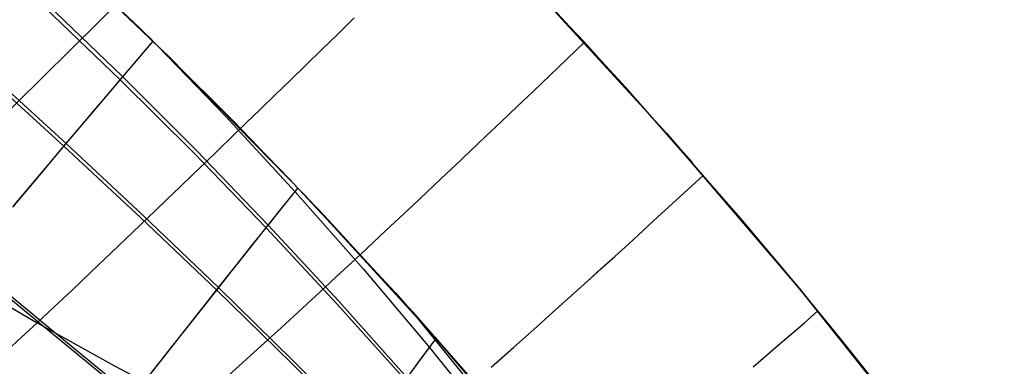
# Model space of a CAD drawing. Header units: millimetres. Extents: x -58 to 58, y -58 to 58.
# Tile 72 of 74: x 36.75 to 46.32, y 35.86 to 39.23. Entities that reach past the tile are written whole.
import ezdxf

# ---------------------------------------------------------------- set-up
doc = ezdxf.new("R2010")
doc.units = ezdxf.units.MM
doc.header["$MEASUREMENT"] = 0
doc.layers.add('Predefinito', color=5, linetype='Continuous')

msp = doc.modelspace()

# ---------------------------------------------------------------- linework, layer by layer
at = {"layer": 'Predefinito', "color": 9}
for points in [[(49.9611, 28.463), (48.9489, 30.1705), (47.8783, 31.8421), (46.7507, 33.4757), (45.5674, 35.0694), (44.3298, 36.6213), (43.0394, 38.1296), (41.6976, 39.5924), (40.3062, 41.008), (38.8668, 42.3748), (37.381, 43.6911), (35.8507, 44.9553), (34.2776, 46.1659), (32.6637, 47.3216), (31.0109, 48.4208), (29.3211, 49.4623), (27.5964, 50.4449), (25.8388, 51.3674), (24.0504, 52.2286), (22.2333, 53.0276), (20.3898, 53.7634), (18.5219, 54.4352)], [(18.5219, 54.4352), (20.3898, 53.7634), (22.2333, 53.0276), (24.0504, 52.2286), (25.8388, 51.3674), (27.5964, 50.4449), (29.3211, 49.4623), (31.0109, 48.4208), (32.6637, 47.3216), (34.2776, 46.1659), (35.8507, 44.9553), (37.381, 43.6911), (38.8668, 42.3748), (40.3062, 41.008), (41.6976, 39.5924), (43.0394, 38.1296), (44.3298, 36.6213), (45.5674, 35.0694), (46.7507, 33.4757), (47.8783, 31.8421), (48.9489, 30.1705), (49.9611, 28.463)], [(46.395, 28.5964), (45.3803, 30.1807), (44.3116, 31.7291), (43.19, 33.2397), (42.0169, 34.7106), (40.7938, 36.1402), (39.5221, 37.5267), (38.2033, 38.8685), (36.8389, 40.164), (35.4307, 41.4116), (33.9802, 42.6098), (32.4892, 43.7573), (30.9595, 44.8526), (29.3929, 45.8945), (27.7913, 46.8817), (26.1566, 47.813), (24.4907, 48.6873), (22.7956, 49.5036), (21.0733, 50.261), (19.326, 50.9584)], [(19.326, 50.9584), (21.0733, 50.261), (22.7956, 49.5036), (24.4907, 48.6873), (26.1566, 47.813), (27.7913, 46.8817), (29.3929, 45.8945), (30.9595, 44.8526), (32.4892, 43.7573), (33.9802, 42.6098), (35.4307, 41.4116), (36.8389, 40.164), (38.2033, 38.8685), (39.5221, 37.5267), (40.7938, 36.1402), (42.0169, 34.7106), (43.19, 33.2397), (44.3116, 31.7291), (45.3803, 30.1807), (46.395, 28.5964)]]:
    msp.add_lwpolyline(points, dxfattribs=at)
at = {"layer": 'Predefinito', "color": 9, "extrusion": (0.739924, 0.636565, 0.21748)}
msp.add_lwpolyline([(-0.6409, 16.7864), (-0.3655, 16.779), (0.4555, 16.7779)], dxfattribs=at)
at = {"layer": 'Predefinito', "color": 9}
for points in [[(43.2905, 37.8442, 30.0007), (42.2419, 39.0111, 30), (41.0463, 40.2672, 30), (39.8132, 41.4869, 30), (38.544, 42.6686, 30), (37.2404, 43.811, 30), (35.9279, 44.8936, 30)], [(36.6615, 38.3658, 34.7766), (36.7845, 38.4869, 34.4843), (36.9109, 38.6115, 34.1962), (37.0408, 38.7396, 33.9124), (37.1742, 38.8712, 33.6333), (37.3112, 39.0064, 33.359), (37.4517, 39.1452, 33.0898), (37.5958, 39.2877, 32.826), (37.7435, 39.4338, 32.5678), (37.8949, 39.5837, 32.3155), (38.0501, 39.7373, 32.0693), (38.209, 39.8946, 31.8295), (38.3716, 40.0558, 31.5963), (38.5381, 40.2209, 31.37), (38.7084, 40.3898, 31.1509), (38.8826, 40.5626, 30.9391), (39.0608, 40.7394, 30.735), (39.2428, 40.9202, 30.5388), (39.4289, 41.105, 30.3507), (39.619, 41.2939, 30.171), (39.8132, 41.4869, 30)], [(36.6615, 38.3658, 345.2234), (36.7845, 38.4869, 345.5157), (36.9109, 38.6115, 345.8038), (37.0408, 38.7396, 346.0876), (37.1742, 38.8712, 346.3667), (37.3112, 39.0064, 346.641), (37.4517, 39.1452, 346.9102), (37.5958, 39.2877, 347.174), (37.7435, 39.4338, 347.4322), (37.8949, 39.5837, 347.6845), (38.0501, 39.7373, 347.9307), (38.209, 39.8946, 348.1705), (38.3716, 40.0558, 348.4037), (38.5381, 40.2209, 348.63), (38.7084, 40.3898, 348.8491), (38.8826, 40.5626, 349.0609), (39.0608, 40.7394, 349.265), (39.2428, 40.9202, 349.4612), (39.4289, 41.105, 349.6493), (39.619, 41.2939, 349.829), (39.8132, 41.4869, 350)], [(36.7845, 40.2138, 28.3995), (37.91, 39.1546, 28.4544), (38.7212, 38.3526, 28.5126), (39.3732, 37.6829, 28.572), (40.4033, 36.5762, 28.6926), (41.4289, 35.4103, 28.8446)], [(36.9809, 40.0329, 351.593), (37.9179, 39.1467, 351.5452), (38.8278, 38.2445, 351.4786), (39.7122, 37.3252, 351.3924), (40.5695, 36.3919, 351.2849), (41.3874, 35.459, 351.1623)], [(37.0175, 39.379, 351.2069), (37.7508, 38.6752, 351.1484), (38.4665, 37.9611, 351.0721), (39.1663, 37.2352, 350.9763), (39.8522, 36.4964, 350.8581), (40.5177, 35.7521, 350.716)], [(45.0154, 35.7752, 349.6911), (44.9442, 35.8646, 349.7315), (44.8665, 35.9618, 349.7719), (44.7804, 36.0689, 349.8122), (44.6825, 36.1901, 349.8526), (44.6275, 36.2579, 349.8727), (44.5668, 36.3325, 349.8929), (44.4984, 36.4163, 349.913), (44.4184, 36.5137, 349.9331), (44.321, 36.6319, 349.9531), (44.1921, 36.7873, 349.973), (44.1046, 36.8922, 349.9829), (43.9828, 37.0374, 349.9924), (43.7621, 37.2978, 350.0004), (42.6421, 38.5733, 349.999), (41.8634, 39.4171, 350.0004)], [(36.992, 39.35, 28.8262), (37.7265, 38.6467, 28.8851), (38.4435, 37.9333, 28.9619), (39.1449, 37.2084, 29.0582), (39.8326, 36.4708, 29.177), (40.5, 35.728, 29.3196)], [(36.6268, 36.0159, 39.8864), (36.767, 36.1453, 39.2383), (36.9181, 36.2857, 38.5931), (37.0803, 36.4375, 37.9514), (37.2541, 36.6011, 37.3147), (37.4397, 36.7767, 36.685), (37.6374, 36.9644, 36.0642), (37.8474, 37.1647, 35.4541), (38.07, 37.3778, 34.8567), (38.1861, 37.4892, 34.5634), (38.3055, 37.6038, 34.2739), (38.4281, 37.7218, 33.9886), (38.554, 37.8432, 33.7076), (38.6833, 37.9679, 33.4312), (38.816, 38.0961, 33.1597), (38.952, 38.2277, 32.8932), (39.0916, 38.3628, 32.6321), (39.2345, 38.5014, 32.3765), (39.381, 38.6435, 32.1267), (39.5311, 38.7892, 31.883), (39.6847, 38.9386, 31.6455), (39.8419, 39.0916, 31.4145), (40.0028, 39.2482, 31.1903)], [(36.6268, 36.0159, 340.1136), (36.767, 36.1453, 340.7617), (36.9181, 36.2857, 341.4069), (37.0803, 36.4375, 342.0486), (37.2541, 36.6011, 342.6853), (37.4397, 36.7767, 343.315), (37.6374, 36.9644, 343.9358), (37.8474, 37.1647, 344.5459), (38.07, 37.3778, 345.1433), (38.1861, 37.4892, 345.4366), (38.3055, 37.6038, 345.7261), (38.4281, 37.7218, 346.0114), (38.554, 37.8432, 346.2924), (38.6833, 37.9679, 346.5688), (38.816, 38.0961, 346.8403), (38.952, 38.2277, 347.1068), (39.0916, 38.3628, 347.3679), (39.2345, 38.5014, 347.6235), (39.381, 38.6435, 347.8733), (39.5311, 38.7892, 348.117), (39.6847, 38.9386, 348.3545), (39.8419, 39.0916, 348.5855), (40.0028, 39.2482, 348.8097)], [(37.9936, 39.0733, 351.5405), (38.7454, 38.2975, 351.4657), (39.4267, 37.5597, 351.3769), (40.0915, 36.8063, 351.2661), (40.7333, 36.0451, 351.1317), (41.3538, 35.2762, 350.9745)], [(36.68, 37.4102, 30.5861), (36.8002, 37.553, 30.3623), (36.9233, 37.6991, 30.1414), (37.0494, 37.8485, 29.9236), (37.1786, 38.0013, 29.7089), (37.3108, 38.1575, 29.4975), (37.4461, 38.3171, 29.2896), (37.5847, 38.4801, 29.0854), (37.7265, 38.6467, 28.8851), (37.8846, 38.8321, 28.6715), (38.0468, 39.0216, 28.4629)], [(36.6988, 37.4326, 349.4495), (36.8197, 37.5761, 349.6731), (36.9435, 37.723, 349.8939), (37.0702, 37.8731, 350.1115), (37.2, 38.0266, 350.326), (37.3329, 38.1836, 350.5371), (37.469, 38.344, 350.7446), (37.6083, 38.5079, 350.9485), (37.7508, 38.6752, 351.1484), (37.8967, 38.8461, 351.3443), (38.0467, 39.0216, 351.537)], [(38.7423, 35.7416, 37.4279), (38.9137, 35.8953, 36.7985), (39.0962, 36.0605, 36.1774), (39.2901, 36.2371, 35.5661), (39.4956, 36.4256, 34.9665), (39.7129, 36.6261, 34.3804), (39.8261, 36.7309, 34.0929), (39.9423, 36.8389, 33.8095), (40.0617, 36.95, 33.5303), (40.1841, 37.0642, 33.2555), (40.3097, 37.1816, 32.9854), (40.4384, 37.3022, 32.7202), (40.5704, 37.4261, 32.4602), (40.7056, 37.5532, 32.2054), (40.844, 37.6837, 31.9563), (40.9858, 37.8174, 31.7129), (41.1308, 37.9546, 31.4755), (41.2793, 38.0951, 31.2443), (41.4311, 38.2391, 31.0195), (41.5863, 38.3865, 30.8014), (41.745, 38.5373, 30.5902), (41.9071, 38.6917, 30.3861), (42.0727, 38.8497, 30.1893), (42.2419, 39.0111, 30)], [(38.7423, 35.7416, 342.5721), (38.9137, 35.8953, 343.2015), (39.0962, 36.0605, 343.8226), (39.2901, 36.2371, 344.4339), (39.4956, 36.4256, 345.0335), (39.7129, 36.6261, 345.6196), (39.8261, 36.7309, 345.9071), (39.9423, 36.8389, 346.1905), (40.0617, 36.95, 346.4697), (40.1841, 37.0642, 346.7445), (40.3097, 37.1816, 347.0146), (40.4384, 37.3022, 347.2798), (40.5704, 37.4261, 347.5398), (40.7056, 37.5532, 347.7946), (40.844, 37.6837, 348.0437), (40.9858, 37.8174, 348.2871), (41.1308, 37.9546, 348.5245), (41.2793, 38.0951, 348.7557), (41.4311, 38.2391, 348.9805), (41.5863, 38.3865, 349.1986), (41.745, 38.5373, 349.4098), (41.9071, 38.6917, 349.6139), (42.0727, 38.8497, 349.8107), (42.2419, 39.0111, 350)], [(36.4175, 38.6923, 29.6418), (37.1786, 38.0013, 29.7089), (37.9269, 37.3055, 29.7954), (38.6639, 36.6036, 29.9025), (39.3916, 35.8945, 30.0328), (40.1037, 35.1847, 30.1869)], [(36.44, 38.7182, 350.3928), (37.2, 38.0266, 350.326), (37.9471, 37.3302, 350.2398), (38.6827, 36.6273, 350.133), (39.4088, 35.9171, 350.0031), (40.1191, 35.2059, 349.8495)], [(41.335, 35.8553, 33.939), (41.5522, 36.0471, 33.3773), (41.665, 36.1473, 33.1027), (41.7806, 36.2503, 32.8323), (41.8991, 36.3563, 32.5666), (42.0204, 36.4651, 32.3055), (42.1447, 36.577, 32.0495), (42.2719, 36.6917, 31.7986), (42.402, 36.8095, 31.553), (42.5352, 36.9304, 31.313), (42.6714, 37.0542, 31.0787), (42.8106, 37.1812, 30.8503), (42.9528, 37.3112, 30.6281), (43.0982, 37.4444, 30.4122), (43.2467, 37.5807, 30.2028), (43.3984, 37.7203, 30.0001)], [(41.3351, 35.8553, 346.061), (41.5523, 36.0471, 346.6227), (41.665, 36.1473, 346.8974), (41.7807, 36.2504, 347.1678), (41.8991, 36.3563, 347.4335), (42.0205, 36.4652, 347.6946), (42.1447, 36.577, 347.9506), (42.2719, 36.6918, 348.2015), (42.4021, 36.8096, 348.4471), (42.5353, 36.9304, 348.6871), (42.6714, 37.0543, 348.9214), (42.8106, 37.1812, 349.1498), (42.9529, 37.3113, 349.372), (43.0983, 37.4445, 349.5879), (43.2468, 37.5808, 349.7973), (43.3984, 37.7203, 350)], [(36.7357, 34.1415, 35.1904), (36.8691, 34.3128, 34.6814), (37.0098, 34.4934, 34.1759), (37.1581, 34.6838, 33.6746), (37.3145, 34.8843, 33.1781), (37.4791, 35.0952, 32.6872), (37.6525, 35.317, 32.2025), (37.8349, 35.5501, 31.725), (38.0268, 35.7949, 31.2552), (38.2286, 36.0519, 30.7943), (38.4408, 36.3213, 30.343), (38.551, 36.4608, 30.1214), (38.6639, 36.6036, 29.9025), (38.7798, 36.7498, 29.6866), (38.8985, 36.8993, 29.4738), (39.0202, 37.0521, 29.2643), (39.1449, 37.2084, 29.0582), (39.2981, 37.3997, 28.8165), (39.4559, 37.596, 28.5803)], [(36.7444, 34.1527, 344.8437), (36.8784, 34.3248, 345.3532), (37.0198, 34.5063, 345.8591), (37.169, 34.6977, 346.3608), (37.3261, 34.8992, 346.8576), (37.4916, 35.1112, 347.3488), (37.6658, 35.3341, 347.8336), (37.8492, 35.5684, 348.3112), (38.0421, 35.8145, 348.7809), (38.245, 36.0727, 349.2418), (38.4584, 36.3436, 349.6929), (38.5692, 36.4838, 349.9144), (38.6827, 36.6273, 350.133), (38.7992, 36.7742, 350.3487), (38.9185, 36.9245, 350.5613), (39.0409, 37.0781, 350.7706), (39.1663, 37.2352, 350.9763), (39.2949, 37.3957, 351.1785), (39.4559, 37.596, 351.4197)], [(44.9706, 35.8313, 30.2832), (44.9064, 35.9116, 30.2485), (44.8418, 35.9923, 30.2161), (44.7766, 36.0735, 30.1862), (44.7109, 36.1549, 30.1586), (44.6447, 36.2366, 30.1334), (44.5781, 36.3185, 30.1107), (44.511, 36.4007, 30.0906), (44.4487, 36.4768, 30.0741), (44.386, 36.5531, 30.0597), (44.323, 36.6294, 30.0472), (44.2598, 36.7058, 30.0365), (44.1325, 36.8588, 30.02), (44.0041, 37.0118, 30.009)], [(36.2272, 36.8706, 31.5075), (37.0331, 36.2084, 31.6055), (37.8349, 35.5501, 31.725)], [(36.2437, 36.8903, 348.5285), (37.0485, 36.2275, 348.4305), (37.8492, 35.5684, 348.3112)], [(36.1743, 36.7191, 38.549), (36.9181, 36.2857, 38.5931), (37.671, 35.8686, 38.6446), (38.4319, 35.4671, 38.704)], [(36.1743, 36.7191, 341.451), (36.9181, 36.2857, 341.4069), (37.671, 35.8686, 341.3554), (38.4319, 35.4671, 341.296)], [(40.5389, 36.4259, 351.2892), (41.0959, 35.7371, 351.1588), (41.7433, 34.9159, 350.9826), (41.9268, 34.6861, 350.9234), (42.1186, 34.4482, 350.8537), (42.3186, 34.2031, 350.771), (42.4212, 34.0788, 350.7241), (42.5247, 33.9541, 350.6733), (42.6279, 33.8303, 350.6185), (42.73, 33.708, 350.5599), (42.8309, 33.5872, 350.4976), (42.9306, 33.4681, 350.4318), (43.0291, 33.3506, 350.3623), (43.1263, 33.2348, 350.2895), (43.2223, 33.1205, 350.2132), (43.3171, 33.008, 350.1336), (43.4106, 32.8971, 350.0507), (43.5029, 32.788, 349.9646), (43.5939, 32.6806, 349.8754), (43.6837, 32.5749, 349.7831), (43.7613, 32.4838, 349.6997)], [(43.8834, 35.8587, 31.236), (44.0036, 35.9617, 30.9962), (44.1265, 36.0674, 30.7615), (44.252, 36.1758, 30.5323), (44.3802, 36.2869, 30.3085), (44.511, 36.4007, 30.0906)], [(43.8834, 35.8587, 348.764), (44.0036, 35.9617, 349.0038), (44.1265, 36.0674, 349.2385), (44.252, 36.1758, 349.4677), (44.3802, 36.2869, 349.6915), (44.511, 36.4007, 349.9094)], [(40.5, 35.728, 29.3196), (40.6468, 35.9279, 29.0308), (40.7991, 36.1342, 28.748)], [(40.5177, 35.7521, 350.716), (40.6241, 35.8969, 350.9255), (40.7992, 36.1342, 351.252)]]:
    msp.add_polyline3d(points, dxfattribs=at)

doc.saveas('drawing.dxf')
